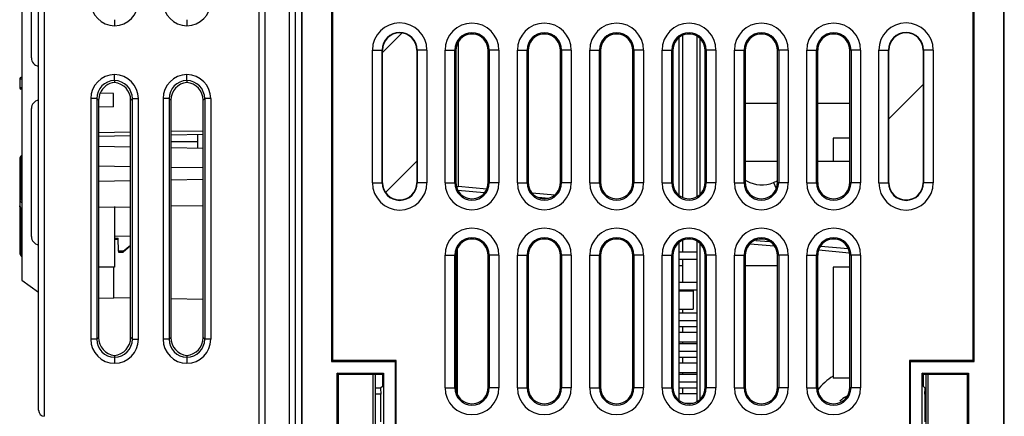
# Model space of a CAD drawing. Header units: millimetres. Extents: x 0 to 1500, y 0 to 1200.
# Tile 32 of 36: x 838 to 920, y 639 to 672. Entities that reach past the tile are written whole.
import ezdxf

# ---------------------------------------------------------------- set-up
doc = ezdxf.new("R2010")
doc.units = ezdxf.units.MM
doc.header["$LTSCALE"] = 82.5
doc.layers.get('0').update_dxf_attribs({"linetype": 'CONTINUOUS'})
doc.layers.add('00_COMPONENTS', color=7, linetype='CONTINUOUS')

msp = doc.modelspace()

# ---------------------------------------------------------------- linework, layer by layer
at = {"color": 7, "linetype": 'CONTINUOUS'}
for p, q in [((898.244, 664.803), (900.903, 664.803)), ((904.244, 664.803), (906.903, 664.803)), ((905.532, 661.903), (905.532, 660.003)), ((906.903, 661.903), (905.532, 661.903)), ((898.244, 660.003), (900.903, 660.003)), ((904.244, 660.003), (906.903, 660.003)), ((892.732, 651.353), (893.032, 651.353)), ((898.244, 651.353), (900.903, 651.353)), ((905.532, 651.203), (905.532, 642.003)), ((906.903, 651.203), (905.532, 651.203)), ((906.903, 642.003), (905.532, 642.003))]:
    msp.add_line(p, q, dxfattribs=at)
at = {"layer": '00_COMPONENTS', "color": 7, "linetype": 'CONTINUOUS'}
for p, q in [((860.932, 557.525), (860.932, 728.503)), ((857.932, 549.605), (857.932, 727.703)), ((858.432, 548.703), (858.432, 727.703)), ((860.432, 548.738), (860.432, 727.703)), ((861.424, 727.705), (861.424, 548.705)), ((861.45, 727.679), (861.45, 548.731)), ((919.698, 548.731), (919.698, 727.679)), ((919.724, 548.705), (919.724, 727.705)), ((839.632, 639.335), (839.632, 727.203)), ((863.936, 707.52), (863.936, 643.39)), ((864.024, 643.477), (864.024, 707.432)), ((917.124, 707.432), (917.124, 643.477)), ((917.211, 643.39), (917.211, 707.52)), ((838.232, 682.77), (838.232, 650.136)), ((839.032, 668.553), (839.032, 679.153)), ((874.419, 669.834), (874.419, 657.925)), ((892.732, 670.229), (892.732, 657.18)), ((893.032, 670.382), (893.032, 657.027)), ((894.232, 670.326), (894.232, 657.084)), ((894.482, 670.145), (894.482, 657.265)), ((868.145, 658.205), (868.145, 669.205)), ((871.002, 669.205), (871.002, 658.205)), ((874.244, 669.195), (874.244, 658.214)), ((876.903, 658.214), (876.903, 669.195)), ((880.244, 669.195), (880.244, 658.214)), ((882.903, 658.214), (882.903, 669.195)), ((886.244, 669.195), (886.244, 658.214)), ((888.903, 658.214), (888.903, 669.195)), ((892.244, 669.195), (892.244, 658.214)), ((894.903, 658.214), (894.903, 669.195)), ((898.244, 669.195), (898.244, 658.214)), ((900.903, 658.214), (900.903, 669.195)), ((904.244, 669.195), (904.244, 658.214)), ((906.903, 658.214), (906.903, 669.195)), ((910.145, 658.205), (910.145, 669.205)), ((913.002, 669.205), (913.002, 658.205)), ((838.062, 666.834), (838.062, 666.072)), ((838.232, 666.936), (838.16, 666.934)), ((845.932, 666.678), (845.932, 666.525)), ((851.932, 666.678), (851.932, 666.531)), ((838.232, 665.97), (838.16, 665.972)), ((844.708, 665.633), (844.589, 665.048)), ((845.832, 665.613), (844.708, 665.633)), ((845.832, 664.493), (845.832, 665.613)), ((844.589, 665.048), (844.589, 664.471)), ((847.265, 645.368), (847.265, 665.038)), ((850.597, 665.041), (850.597, 645.365)), ((853.27, 645.363), (853.27, 665.043)), ((839.032, 653.753), (839.032, 664.353)), ((845.832, 664.493), (844.589, 664.471)), ((844.602, 664.472), (844.602, 645.371)), ((844.602, 662.372), (847.265, 662.418)), ((850.597, 662.476), (853.27, 662.523)), ((844.602, 662.072), (847.265, 662.118)), ((850.597, 662.176), (853.27, 662.223)), ((852.832, 661.589), (850.597, 661.628)), ((852.832, 661.558), (850.597, 661.597)), ((852.832, 661.089), (852.832, 662.215)), ((844.602, 661.233), (847.265, 661.186)), ((850.597, 661.128), (853.27, 661.082)), ((838.062, 660.177), (838.062, 652.454)), ((838.156, 660.403), (838.131, 660.373)), ((838.232, 660.485), (838.156, 660.403)), ((847.265, 659.538), (844.602, 659.584)), ((853.275, 659.433), (850.597, 659.48)), ((847.265, 658.368), (844.602, 658.322)), ((853.275, 658.473), (850.597, 658.426)), ((874.327, 657.841), (874.419, 657.925)), ((874.41, 657.588), (876.587, 657.397)), ((874.419, 657.925), (876.792, 657.714)), ((880.576, 657.377), (882.44, 657.211)), ((881.08, 657.004), (881.916, 656.931)), ((844.602, 656.173), (847.265, 656.22)), ((845.932, 656.228), (845.932, 651.205)), ((850.597, 656.278), (853.27, 656.325)), ((845.932, 653.776), (847.265, 653.805)), ((845.932, 653.597), (846.232, 653.601)), ((845.932, 653.518), (846.232, 653.523)), ((846.251, 652.525), (846.232, 653.601)), ((893.032, 653.382), (893.032, 652.488)), ((894.232, 653.326), (894.232, 640.084)), ((899.122, 653.426), (900.225, 653.329)), ((846.251, 652.525), (846.251, 652.453)), ((846.632, 652.525), (846.251, 652.525)), ((846.632, 652.525), (847.265, 653.04)), ((847.265, 652.967), (846.632, 652.453)), ((846.632, 652.525), (846.632, 652.453)), ((874.375, 640.632), (874.375, 652.778)), ((892.732, 653.229), (892.732, 640.18)), ((892.732, 652.488), (894.232, 652.488)), ((894.482, 653.145), (894.482, 640.265)), ((898.658, 653.135), (900.629, 652.96)), ((904.341, 652.629), (906.856, 652.406)), ((904.514, 652.954), (906.779, 652.756)), ((846.251, 652.453), (846.632, 652.453)), ((874.244, 652.195), (874.244, 641.214)), ((876.903, 641.214), (876.903, 652.195)), ((880.244, 652.195), (880.244, 641.214)), ((882.903, 641.214), (882.903, 652.195)), ((886.244, 652.195), (886.244, 641.214)), ((888.903, 641.214), (888.903, 652.195)), ((892.244, 652.195), (892.244, 641.214)), ((892.732, 651.858), (894.232, 651.858)), ((893.032, 651.858), (893.032, 649.948)), ((894.903, 641.214), (894.903, 652.195)), ((898.244, 652.195), (898.244, 641.214)), ((900.903, 641.214), (900.903, 652.195)), ((904.244, 652.195), (904.244, 641.214)), ((906.903, 641.214), (906.903, 652.195)), ((845.832, 651.212), (844.602, 651.191)), ((845.832, 651.212), (845.832, 648.631)), ((845.932, 651.203), (845.832, 651.201)), ((838.232, 650.136), (839.632, 649.128)), ((892.732, 649.948), (894.232, 649.948)), ((892.732, 649.318), (894.232, 649.318)), ((892.732, 649.232), (893.932, 649.232)), ((893.032, 649.318), (893.032, 649.232)), ((893.932, 649.232), (893.932, 647.732)), ((844.602, 648.649), (845.832, 648.631)), ((845.832, 648.68), (847.265, 648.655)), ((850.597, 648.597), (853.27, 648.55)), ((892.732, 647.732), (893.932, 647.732)), ((893.032, 647.732), (893.032, 647.408)), ((892.732, 647.408), (894.232, 647.408)), ((892.732, 646.778), (894.232, 646.778)), ((892.732, 646.282), (894.232, 646.282)), ((893.032, 646.282), (893.032, 645.812)), ((892.732, 645.812), (894.232, 645.812)), ((892.732, 645.012), (894.232, 645.012)), ((892.732, 644.868), (894.232, 644.868)), ((893.032, 645.012), (893.032, 644.868)), ((845.932, 643.881), (845.932, 643.728)), ((851.932, 643.875), (851.932, 643.728)), ((892.732, 644.238), (894.232, 644.238)), ((892.732, 643.742), (894.232, 643.742)), ((893.032, 643.742), (893.032, 643.272)), ((864.024, 643.477), (863.936, 643.39)), ((863.936, 643.39), (869.209, 643.39)), ((869.296, 643.477), (864.024, 643.477)), ((869.296, 643.477), (869.209, 643.39)), ((869.209, 643.39), (869.209, 633.02)), ((869.296, 632.932), (869.296, 643.477)), ((892.732, 643.272), (894.232, 643.272)), ((911.851, 643.477), (911.851, 632.932)), ((911.851, 643.477), (911.939, 643.39)), ((917.124, 643.477), (911.851, 643.477)), ((911.939, 633.02), (911.939, 643.39)), ((911.939, 643.39), (917.211, 643.39)), ((917.124, 643.477), (917.211, 643.39)), ((864.404, 633.985), (864.404, 642.425)), ((864.508, 642.32), (864.404, 642.425)), ((864.404, 642.425), (868.244, 642.425)), ((864.508, 634.09), (864.508, 642.32)), ((864.508, 642.32), (868.139, 642.32)), ((867.357, 642.32), (867.357, 634.09)), ((867.532, 642.32), (867.532, 634.203)), ((868.139, 642.32), (868.244, 642.425)), ((868.139, 642.32), (868.139, 641.32)), ((868.244, 642.425), (868.244, 633.985)), ((892.732, 642.472), (894.232, 642.472)), ((892.732, 642.328), (894.232, 642.328)), ((893.032, 642.472), (893.032, 642.328)), ((912.904, 633.985), (912.904, 642.425)), ((913.008, 642.32), (912.904, 642.425)), ((912.904, 642.425), (916.744, 642.425)), ((913.008, 641.32), (913.008, 642.32)), ((913.008, 642.32), (916.639, 642.32)), ((913.232, 634.203), (913.232, 642.32)), ((913.407, 634.09), (913.407, 642.32)), ((916.639, 642.32), (916.744, 642.425)), ((916.639, 642.32), (916.639, 634.09)), ((916.744, 642.425), (916.744, 633.985)), ((867.981, 641.162), (867.532, 641.162)), ((868.139, 641.32), (867.981, 641.162)), ((867.981, 641.162), (868.002, 640.663)), ((892.732, 641.698), (894.232, 641.698)), ((892.732, 641.202), (894.232, 641.202)), ((893.032, 641.202), (893.032, 640.732)), ((913.008, 641.32), (913.166, 641.162)), ((913.146, 640.663), (913.166, 641.162)), ((913.166, 641.162), (913.232, 641.162)), ((868.002, 640.663), (867.532, 640.663)), ((868.023, 638.379), (868.002, 640.663)), ((892.732, 640.732), (894.232, 640.732)), ((913.146, 640.663), (913.125, 638.379)), ((913.146, 640.663), (913.232, 640.663)), ((893.23, 639.932), (893.918, 639.932))]:
    msp.add_line(p, q, dxfattribs=at)
at = {"layer": '00_COMPONENTS', "color": 9, "linetype": 'CONTINUOUS'}
for p, q in [((840.132, 638.834), (840.132, 727.703)), ((867.314, 658.205), (867.314, 669.205)), ((867.314, 669.205), (868.145, 669.205)), ((868.113, 658.205), (868.113, 669.205)), ((871.834, 669.205), (871.002, 669.205)), ((871.034, 669.205), (871.034, 658.205)), ((871.834, 669.205), (871.834, 658.205)), ((873.341, 658.205), (873.341, 669.205)), ((873.341, 669.205), (874.138, 669.205)), ((874.138, 658.205), (874.138, 669.205)), ((874.138, 669.205), (874.244, 669.195)), ((877.01, 669.205), (876.903, 669.195)), ((877.01, 669.205), (877.01, 658.205)), ((877.807, 669.205), (877.01, 669.205)), ((877.807, 669.205), (877.807, 658.205)), ((879.341, 658.205), (879.341, 669.205)), ((879.341, 669.205), (880.138, 669.205)), ((880.138, 658.205), (880.138, 669.205)), ((880.138, 669.205), (880.244, 669.195)), ((883.01, 669.205), (882.903, 669.195)), ((883.01, 669.205), (883.01, 658.205)), ((883.807, 669.205), (883.01, 669.205)), ((883.807, 669.205), (883.807, 658.205)), ((885.341, 658.205), (885.341, 669.205)), ((885.341, 669.205), (886.138, 669.205)), ((886.138, 658.205), (886.138, 669.205)), ((886.138, 669.205), (886.244, 669.195)), ((889.01, 669.205), (888.903, 669.195)), ((889.01, 669.205), (889.01, 658.205)), ((889.807, 669.205), (889.01, 669.205)), ((889.807, 669.205), (889.807, 658.205)), ((891.341, 658.205), (891.341, 669.205)), ((891.341, 669.205), (892.138, 669.205)), ((892.138, 658.205), (892.138, 669.205)), ((892.138, 669.205), (892.244, 669.195)), ((895.01, 669.205), (894.903, 669.195)), ((895.01, 669.205), (895.01, 658.205)), ((895.807, 669.205), (895.01, 669.205)), ((895.807, 669.205), (895.807, 658.205)), ((897.341, 658.205), (897.341, 669.205)), ((897.341, 669.205), (898.138, 669.205)), ((898.138, 658.205), (898.138, 669.205)), ((898.138, 669.205), (898.244, 669.195)), ((901.01, 669.205), (900.903, 669.195)), ((901.01, 669.205), (901.01, 658.205)), ((901.807, 669.205), (901.01, 669.205)), ((901.807, 669.205), (901.807, 658.205)), ((903.341, 658.205), (903.341, 669.205)), ((903.341, 669.205), (904.138, 669.205)), ((904.138, 658.205), (904.138, 669.205)), ((904.138, 669.205), (904.244, 669.195)), ((907.01, 669.205), (906.903, 669.195)), ((907.01, 669.205), (907.01, 658.205)), ((907.807, 669.205), (907.01, 669.205)), ((907.807, 669.205), (907.807, 658.205)), ((909.314, 658.205), (909.314, 669.205)), ((909.314, 669.205), (910.145, 669.205)), ((910.113, 658.205), (910.113, 669.205)), ((913.834, 669.205), (913.002, 669.205)), ((913.034, 669.205), (913.034, 658.205)), ((913.834, 669.205), (913.834, 658.205)), ((838.062, 666.834), (838.223, 666.837)), ((838.224, 666.069), (838.062, 666.072)), ((843.958, 665.18), (843.958, 645.226)), ((844.457, 665.18), (843.958, 665.18)), ((844.457, 665.18), (844.457, 645.226)), ((844.457, 665.18), (844.589, 665.048)), ((847.407, 665.18), (847.265, 665.038)), ((847.407, 645.226), (847.407, 665.18)), ((847.407, 665.18), (847.907, 665.18)), ((847.907, 645.226), (847.907, 665.18)), ((849.958, 665.18), (849.958, 645.226)), ((850.457, 665.18), (849.958, 665.18)), ((850.457, 665.18), (850.457, 645.226)), ((850.457, 665.18), (850.597, 665.041)), ((853.407, 665.18), (853.27, 665.043)), ((853.407, 665.18), (853.407, 645.226)), ((853.907, 665.18), (853.407, 665.18)), ((853.907, 665.18), (853.907, 645.226)), ((838.16, 660.248), (838.16, 656.895)), ((867.314, 658.205), (868.145, 658.205)), ((871.834, 658.205), (871.002, 658.205)), ((873.341, 658.205), (874.138, 658.205)), ((874.138, 658.205), (874.244, 658.214)), ((877.01, 658.205), (876.903, 658.214)), ((877.807, 658.205), (877.01, 658.205)), ((879.341, 658.205), (880.138, 658.205)), ((880.138, 658.205), (880.244, 658.214)), ((883.01, 658.205), (882.903, 658.214)), ((883.807, 658.205), (883.01, 658.205)), ((885.341, 658.205), (886.138, 658.205)), ((886.138, 658.205), (886.244, 658.214)), ((889.01, 658.205), (888.903, 658.214)), ((889.807, 658.205), (889.01, 658.205)), ((891.341, 658.205), (892.138, 658.205)), ((892.138, 658.205), (892.244, 658.214)), ((895.01, 658.205), (894.903, 658.214)), ((895.807, 658.205), (895.01, 658.205)), ((897.341, 658.205), (898.138, 658.205)), ((898.138, 658.205), (898.244, 658.214)), ((900.592, 658.223), (900.798, 657.74)), ((901.01, 658.205), (900.903, 658.214)), ((901.807, 658.205), (901.01, 658.205)), ((903.341, 658.205), (904.138, 658.205)), ((904.138, 658.205), (904.244, 658.214)), ((907.01, 658.205), (906.903, 658.214)), ((907.807, 658.205), (907.01, 658.205)), ((909.314, 658.205), (910.145, 658.205)), ((913.834, 658.205), (913.002, 658.205)), ((838.16, 656.06), (838.16, 652.454)), ((838.16, 652.454), (838.062, 652.454)), ((873.341, 641.205), (873.341, 652.205)), ((873.341, 652.205), (874.138, 652.205)), ((874.138, 641.205), (874.138, 652.205)), ((874.138, 652.205), (874.244, 652.195)), ((877.01, 652.205), (876.903, 652.195)), ((877.01, 652.205), (877.01, 641.205)), ((877.807, 652.205), (877.01, 652.205)), ((877.807, 652.205), (877.807, 641.205)), ((879.341, 641.205), (879.341, 652.205)), ((879.341, 652.205), (880.138, 652.205)), ((880.138, 641.205), (880.138, 652.205)), ((880.138, 652.205), (880.244, 652.195)), ((883.01, 652.205), (882.903, 652.195)), ((883.01, 652.205), (883.01, 641.205)), ((883.807, 652.205), (883.01, 652.205)), ((883.807, 652.205), (883.807, 641.205)), ((885.341, 641.205), (885.341, 652.205)), ((885.341, 652.205), (886.138, 652.205)), ((886.138, 641.205), (886.138, 652.205)), ((886.138, 652.205), (886.244, 652.195)), ((889.01, 652.205), (888.903, 652.195)), ((889.01, 652.205), (889.01, 641.205)), ((889.807, 652.205), (889.01, 652.205)), ((889.807, 652.205), (889.807, 641.205)), ((891.341, 641.205), (891.341, 652.205)), ((891.341, 652.205), (892.138, 652.205)), ((892.138, 641.205), (892.138, 652.205)), ((892.138, 652.205), (892.244, 652.195)), ((895.01, 652.205), (894.903, 652.195)), ((895.01, 652.205), (895.01, 641.205)), ((895.807, 652.205), (895.01, 652.205)), ((895.807, 652.205), (895.807, 641.205)), ((897.341, 641.205), (897.341, 652.205)), ((897.341, 652.205), (898.138, 652.205)), ((898.138, 641.205), (898.138, 652.205)), ((898.138, 652.205), (898.244, 652.195)), ((901.01, 652.205), (900.903, 652.195)), ((901.01, 652.205), (901.01, 641.205)), ((901.807, 652.205), (901.01, 652.205)), ((901.807, 652.205), (901.807, 641.205)), ((903.341, 641.205), (903.341, 652.205)), ((903.341, 652.205), (904.138, 652.205)), ((904.138, 641.205), (904.138, 652.205)), ((904.138, 652.205), (904.244, 652.195)), ((907.01, 652.205), (906.903, 652.195)), ((907.01, 652.205), (907.01, 641.205)), ((907.807, 652.205), (907.01, 652.205)), ((907.807, 652.205), (907.807, 641.205)), ((844.457, 645.226), (843.958, 645.226)), ((844.457, 645.226), (844.602, 645.371)), ((847.407, 645.226), (847.265, 645.368)), ((847.407, 645.226), (847.907, 645.226)), ((850.457, 645.226), (849.958, 645.226)), ((850.457, 645.226), (850.597, 645.365)), ((853.407, 645.226), (853.27, 645.363)), ((853.907, 645.226), (853.407, 645.226)), ((873.341, 641.205), (874.138, 641.205)), ((874.138, 641.205), (874.244, 641.214)), ((877.01, 641.205), (876.903, 641.214)), ((877.807, 641.205), (877.01, 641.205)), ((879.341, 641.205), (880.138, 641.205)), ((880.138, 641.205), (880.244, 641.214)), ((883.01, 641.205), (882.903, 641.214)), ((883.807, 641.205), (883.01, 641.205)), ((885.341, 641.205), (886.138, 641.205)), ((886.138, 641.205), (886.244, 641.214)), ((889.01, 641.205), (888.903, 641.214)), ((889.807, 641.205), (889.01, 641.205)), ((891.341, 641.205), (892.138, 641.205)), ((892.138, 641.205), (892.244, 641.214)), ((895.01, 641.205), (894.903, 641.214)), ((895.807, 641.205), (895.01, 641.205)), ((897.341, 641.205), (898.138, 641.205)), ((898.138, 641.205), (898.244, 641.214)), ((901.01, 641.205), (900.903, 641.214)), ((901.807, 641.205), (901.01, 641.205)), ((903.341, 641.205), (904.138, 641.205)), ((904.138, 641.205), (904.244, 641.214)), ((907.01, 641.205), (906.903, 641.214)), ((907.807, 641.205), (907.01, 641.205))]:
    msp.add_line(p, q, dxfattribs=at)
at = {"layer": '00_COMPONENTS', "color": 2, "linetype": 'CONTINUOUS'}
for p, q in [((868.145, 669.021), (869.747, 670.623)), ((910.145, 663.504), (913.002, 666.361)), ((868.405, 657.402), (871.002, 659.999))]:
    msp.add_line(p, q, dxfattribs=at)
at = {"layer": '00_COMPONENTS', "color": 7, "linetype": 'CONTINUOUS'}
for points in [[(838.131, 660.373), (838.079, 660.278), (838.062, 660.177)], [(838.156, 660.403), (838.128, 660.37), (838.096, 660.309)], [(838.062, 656.285), (838.144, 656.073), (838.232, 656.006)]]:
    msp.add_lwpolyline(points, dxfattribs=at)
at = {"layer": '00_COMPONENTS', "color": 9, "linetype": 'CONTINUOUS'}
for centre, radius, start, end in [((845.954, 673.225), 1.996, 179.97392, 269.37266), ((845.91, 673.225), 1.996, 270.62312, 0.0303), ((851.954, 673.225), 1.996, 179.97392, 269.37266), ((851.91, 673.225), 1.996, 270.62312, 0.0303), ((869.574, 669.205), 2.26, 0, 180), ((875.574, 669.205), 2.233, 0.00198, 179.99802), ((881.574, 669.205), 2.233, 0.00198, 179.99802), ((887.574, 669.205), 2.233, 0.00198, 179.99802), ((893.574, 669.205), 2.233, 0.00198, 179.99802), ((899.574, 669.205), 2.233, 0.00198, 179.99802), ((905.574, 669.205), 2.233, 0.00198, 179.99802), ((911.574, 669.205), 2.26, 0, 180), ((869.574, 669.205), 1.46, 0, 180), ((875.574, 669.205), 1.436, 0.00266, 179.99734), ((881.574, 669.205), 1.436, 0.00266, 179.99734), ((887.574, 669.205), 1.436, 0.00266, 179.99734), ((893.574, 669.205), 1.436, 0.00266, 179.99734), ((899.574, 669.205), 1.436, 0.00266, 179.99734), ((905.574, 669.205), 1.436, 0.00266, 179.99734), ((911.574, 669.205), 1.46, 0, 180), ((845.954, 665.181), 1.996, 90.62173, 180.03169), ((845.91, 665.181), 1.996, 359.97392, 89.37265), ((851.954, 665.181), 1.996, 90.62173, 180.03169), ((851.91, 665.181), 1.996, 359.97115, 89.37543), ((845.952, 665.183), 1.495, 90.76182, 180.10689), ((845.912, 665.183), 1.495, 359.89944, 89.22529), ((851.952, 665.183), 1.495, 90.75982, 180.10689), ((851.912, 665.183), 1.495, 359.89351, 89.22919), ((869.574, 658.205), 2.26, 180, 360), ((869.574, 658.205), 1.46, 180, 360), ((875.574, 658.205), 2.233, 180.00198, 359.99802), ((875.574, 658.205), 1.436, 180.00266, 359.99734), ((881.574, 658.205), 2.233, 180.00198, 359.99802), ((881.574, 658.205), 1.436, 180.00266, 359.99734), ((887.574, 658.205), 2.233, 180.00198, 359.99802), ((887.574, 658.205), 1.436, 180.00266, 359.99734), ((893.574, 658.205), 2.233, 180.00198, 359.99802), ((893.574, 658.205), 1.436, 180.00266, 359.99734), ((899.574, 658.205), 2.233, 180.00198, 359.99802), ((899.574, 658.205), 1.436, 180.00266, 359.99734), ((905.574, 658.205), 2.233, 180.00198, 359.99802), ((905.574, 658.205), 1.436, 180.00266, 359.99734), ((911.574, 658.205), 2.26, 180, 360), ((911.574, 658.205), 1.46, 180, 360), ((875.574, 652.205), 2.233, 0.00198, 179.99802), ((881.574, 652.205), 2.233, 0.00198, 179.99802), ((887.574, 652.205), 2.233, 0.00198, 179.99802), ((893.574, 652.205), 2.233, 0.00198, 179.99802), ((899.574, 652.205), 2.233, 0.00198, 179.99802), ((905.574, 652.205), 2.233, 0.00198, 179.99802), ((875.574, 652.205), 1.436, 0.00266, 179.99734), ((881.574, 652.205), 1.436, 0.00266, 179.99734), ((887.574, 652.205), 1.436, 0.00266, 179.99734), ((893.574, 652.205), 1.436, 0.00266, 179.99734), ((899.574, 652.205), 1.436, 0.00266, 179.99734), ((905.574, 652.205), 1.436, 0.00266, 179.99734), ((845.954, 645.225), 1.996, 179.97392, 269.37266), ((845.952, 645.223), 1.495, 179.89943, 269.22565), ((845.911, 645.225), 1.996, 270.62174, 0.03169), ((845.912, 645.223), 1.495, 270.76217, 0.10689), ((851.954, 645.225), 1.996, 179.97392, 269.37266), ((851.952, 645.223), 1.495, 179.89942, 269.22204), ((851.91, 645.225), 1.996, 270.62312, 0.0303), ((851.912, 645.223), 1.495, 270.7586, 0.10683), ((875.574, 641.205), 2.233, 180.00198, 359.99802), ((875.574, 641.205), 1.436, 180.00266, 359.99734), ((881.574, 641.205), 2.233, 180.00198, 359.99802), ((881.574, 641.205), 1.436, 180.00266, 359.99734), ((887.574, 641.205), 2.233, 180.00198, 359.99802), ((887.574, 641.205), 1.436, 180.00266, 359.99734), ((893.574, 641.205), 2.233, 180.00198, 359.99802), ((893.574, 641.205), 1.436, 180.00266, 359.99734), ((899.574, 641.205), 2.233, 180.00198, 359.99802), ((899.574, 641.205), 1.436, 180.00266, 359.99734), ((905.574, 641.205), 2.233, 180.00198, 359.99802), ((905.574, 641.205), 1.436, 180.00266, 359.99734)]:
    msp.add_arc(centre, radius, start, end, dxfattribs=at)
at = {"layer": '00_COMPONENTS', "color": 7, "linetype": 'CONTINUOUS'}
for centre, radius, start, end in [((869.574, 669.205), 1.429, 0, 180), ((875.574, 669.205), 1.329, 359.58699, 180.41292), ((881.574, 669.205), 1.329, 359.58699, 180.41292), ((887.574, 669.205), 1.329, 359.58699, 180.41292), ((893.574, 669.205), 1.329, 359.58699, 180.41292), ((899.574, 669.205), 1.329, 359.58699, 180.41292), ((905.574, 669.205), 1.329, 359.58699, 180.41292), ((911.574, 669.205), 1.429, 0, 180), ((839.732, 668.553), 0.7, 179.99993, 260.90857), ((838.162, 666.834), 0.1, 91, 180), ((838.162, 666.072), 0.1, 180, 269), ((839.732, 664.353), 0.7, 99.09143, 180.00007), ((869.574, 658.205), 1.429, 180, 360), ((875.574, 658.205), 1.329, 179.58699, 0.41292), ((881.574, 658.205), 1.329, 179.58699, 0.41292), ((887.574, 658.205), 1.329, 179.58699, 0.41292), ((893.574, 658.205), 1.329, 179.58699, 0.41292), ((899.608, 660.518), 2.494, 236.67419, 239.73147), ((899.574, 658.205), 1.329, 179.58699, 0.41292), ((899.611, 660.523), 2.5, 239.72218, 293.08868), ((899.615, 660.516), 2.492, 293.07974, 298.18918), ((899.606, 660.532), 2.51, 298.19688, 300.91986), ((905.574, 658.205), 1.329, 179.58699, 0.41292), ((911.574, 658.205), 1.429, 180, 360), ((839.732, 653.753), 0.7, 179.99993, 260.90857), ((875.574, 652.205), 1.329, 359.58699, 180.41292), ((881.574, 652.205), 1.329, 359.58699, 180.41292), ((887.574, 652.205), 1.329, 359.58699, 180.41292), ((893.574, 652.205), 1.329, 359.58699, 180.41292), ((899.574, 652.205), 1.329, 359.58699, 180.41292), ((905.574, 652.205), 1.329, 359.58699, 180.41292), ((838.562, 652.454), 0.5, 180, 227.54394), ((907.532, 638.703), 4, 120, 145.15383), ((875.574, 641.205), 1.329, 179.58699, 0.41292), ((881.574, 641.205), 1.329, 179.58699, 0.41292), ((887.574, 641.205), 1.329, 179.58699, 0.41292), ((893.574, 641.205), 1.329, 179.58699, 0.41292), ((899.574, 641.205), 1.329, 179.58699, 0.41292), ((905.574, 641.205), 1.329, 179.58699, 0.41292), ((840.132, 639.335), 0.5, 180, 267)]:
    msp.add_arc(centre, radius, start, end, dxfattribs=at)
at = {"layer": '00_COMPONENTS', "color": 3, "linetype": 'CONTINUOUS'}
msp.add_arc((907.532, 638.703), 2, 116.7891, 136.34236, dxfattribs=at)
at = {"layer": '00_COMPONENTS', "color": 7, "linetype": 'CONTINUOUS'}
for centre, major_axis, ratio, start_param, end_param in [((846.103, 665.032), (-0.79, 1.278), 0.997962, -0.440647, 0.607352), ((845.761, 665.032), (1.187, 0.927), 0.99624, -0.661262, 0.795633), ((852.097, 665.038), (-0.79, 1.278), 0.997962, -0.444324, 1.016248), ((851.767, 665.038), (1.187, 0.927), 0.99624, -0.661262, 0.799311), ((846.103, 645.374), (0.79, 1.278), 0.997962, -4.157841, -2.700946), ((845.761, 645.374), (1.187, -0.927), 0.99624, -0.795633, 0.661262), ((852.097, 645.368), (0.79, 1.278), 0.997962, -4.157841, -2.697268), ((851.767, 645.368), (1.187, -0.927), 0.99624, -0.799311, 0.661262)]:
    msp.add_ellipse(centre, major_axis=major_axis, ratio=ratio, start_param=start_param, end_param=end_param, dxfattribs=at)
at = {"layer": '00_COMPONENTS', "color": 9, "linetype": 'CONTINUOUS'}
for points, knots in [([(845.93, 671.728), (845.939, 671.677), (845.924, 671.509), (845.932, 671.343), (845.932, 671.229)], [0, 0, 0, 0, 0.310856, 1, 1, 1, 1]), ([(851.93, 671.728), (851.939, 671.677), (851.924, 671.509), (851.932, 671.343), (851.932, 671.229)], [0, 0, 0, 0, 0.310856, 1, 1, 1, 1]), ([(845.935, 666.678), (845.931, 666.693), (845.935, 666.745), (845.929, 666.911), (845.932, 667.063), (845.932, 667.177)], [0, 0, 0, 0, 0.090967, 0.310884, 1, 1, 1, 1]), ([(851.935, 666.678), (851.932, 666.693), (851.935, 666.745), (851.93, 666.911), (851.932, 667.063), (851.932, 667.177)], [0, 0, 0, 0, 0.090958, 0.310878, 1, 1, 1, 1]), ([(838.16, 660.248), (838.136, 660.248), (838.091, 660.238), (838.062, 660.196), (838.062, 660.177)], [0, 0, 0, 0, 0.559492, 1, 1, 1, 1]), ([(838.228, 660.406), (838.221, 660.409), (838.198, 660.418), (838.168, 660.416), (838.156, 660.403)], [0, 0, 0, 0, 0.309134, 1, 1, 1, 1]), ([(838.16, 656.895), (838.136, 656.894), (838.091, 656.885), (838.062, 656.843), (838.062, 656.824)], [0, 0, 0, 0, 0.559492, 1, 1, 1, 1]), ([(838.062, 656.824), (838.062, 656.775), (838.096, 656.669), (838.176, 656.596), (838.223, 656.566)], [0, 0, 0, 0, 0.46943, 1, 1, 1, 1]), ([(838.16, 656.895), (838.16, 656.881), (838.166, 656.824), (838.196, 656.772), (838.226, 656.741)], [0, 0, 0, 0, 0.241449, 1, 1, 1, 1]), ([(838.224, 656.023), (838.177, 656.054), (838.097, 656.128), (838.062, 656.235), (838.062, 656.285)], [0, 0, 0, 0, 0.531664, 1, 1, 1, 1]), ([(845.93, 643.728), (845.933, 643.713), (845.93, 643.661), (845.935, 643.495), (845.932, 643.343), (845.932, 643.229)], [0, 0, 0, 0, 0.090968, 0.310885, 1, 1, 1, 1]), ([(851.93, 643.728), (851.939, 643.677), (851.924, 643.509), (851.932, 643.343), (851.932, 643.229)], [0, 0, 0, 0, 0.310856, 1, 1, 1, 1])]:
    msp.add_open_spline(points, degree=3, knots=knots, dxfattribs=at)
for points in [[(838.179, 660.334), (838.167, 660.307), (838.16, 660.278), (838.16, 660.248)], [(838.201, 660.372), (838.192, 660.36), (838.185, 660.347), (838.179, 660.334)], [(838.228, 660.406), (838.218, 660.395), (838.209, 660.384), (838.201, 660.372)], [(838.16, 652.454), (838.16, 652.378), (838.184, 652.299), (838.226, 652.235)]]:
    msp.add_open_spline(points, degree=3, dxfattribs=at)

doc.saveas('drawing.dxf')
